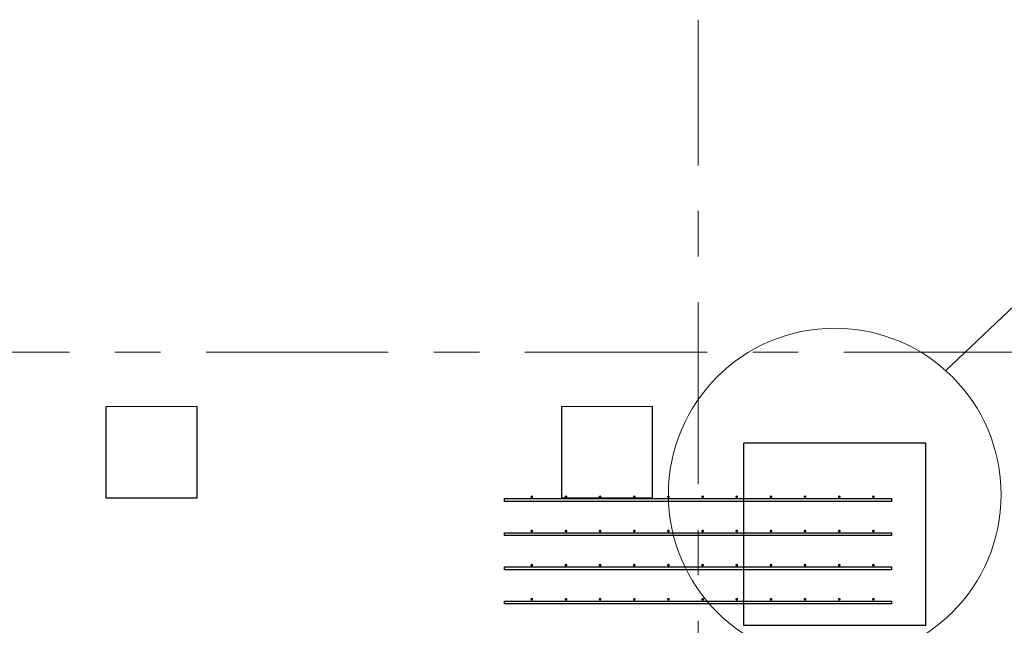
# Model space of a CAD drawing. Header units: metres. Extents: x -38 to 93, y -15 to 21.
# Tile 43 of 194: x 46.66 to 48.82, y 6.8 to 8.13. Entities that reach past the tile are written whole.
import ezdxf

# ---------------------------------------------------------------- set-up
doc = ezdxf.new("R2010")
doc.units = ezdxf.units.M
doc.linetypes.add('______11', pattern=[0.5, 0.4, -0.05, 0, -0.05])
doc.linetypes.add('______5', pattern=[1.1, 0.8, -0.1, 0.1, -0.1])
for name, color, linetype, lineweight in [('XR$2$Осевая линия (1)', 7, '______5', 13), ('XR$4$Арматурный каркас 01', 4, 'Continuous', 35), ('XR$4$Общий слой (1)_1', 7, 'Continuous', 13), ('XR$4$Перекрытие (1)', 7, 'Continuous', 35)]:
    doc.layers.add(name, color=color, linetype=linetype, lineweight=lineweight)

msp = doc.modelspace()

# ---------------------------------------------------------------- hatches: boundary and pattern name
at = {"layer": 'XR$4$Арматурный каркас 01', "linetype": 'Continuous', "lineweight": 50, "transparency": 33554687}
for points in [[(47.788, 7.0822), (47.7878, 7.0834), (47.7871, 7.0844), (47.7861, 7.085), (47.785, 7.0852), (47.7839, 7.085), (47.7829, 7.0844), (47.7822, 7.0834), (47.782, 7.0822), (47.7822, 7.0811), (47.7829, 7.0801), (47.7839, 7.0795), (47.785, 7.0792), (47.7861, 7.0795), (47.7871, 7.0801), (47.7878, 7.0811)], [(47.863, 7.0822), (47.8628, 7.0834), (47.8621, 7.0844), (47.8611, 7.085), (47.86, 7.0852), (47.8589, 7.085), (47.8579, 7.0844), (47.8572, 7.0834), (47.857, 7.0822), (47.8572, 7.0811), (47.8579, 7.0801), (47.8589, 7.0795), (47.86, 7.0792), (47.8611, 7.0795), (47.8621, 7.0801), (47.8628, 7.0811)], [(47.938, 7.0822), (47.9378, 7.0834), (47.9371, 7.0844), (47.9361, 7.085), (47.935, 7.0852), (47.9339, 7.085), (47.9329, 7.0844), (47.9322, 7.0834), (47.932, 7.0822), (47.9322, 7.0811), (47.9329, 7.0801), (47.9339, 7.0795), (47.935, 7.0792), (47.9361, 7.0795), (47.9371, 7.0801), (47.9378, 7.0811)], [(48.013, 7.0822), (48.0128, 7.0834), (48.0121, 7.0844), (48.0111, 7.085), (48.01, 7.0852), (48.0089, 7.085), (48.0079, 7.0844), (48.0072, 7.0834), (48.007, 7.0822), (48.0072, 7.0811), (48.0079, 7.0801), (48.0089, 7.0795), (48.01, 7.0792), (48.0111, 7.0795), (48.0121, 7.0801), (48.0128, 7.0811)], [(48.088, 7.0822), (48.0878, 7.0834), (48.0871, 7.0844), (48.0861, 7.085), (48.085, 7.0852), (48.0839, 7.085), (48.0829, 7.0844), (48.0822, 7.0834), (48.082, 7.0822), (48.0822, 7.0811), (48.0829, 7.0801), (48.0839, 7.0795), (48.085, 7.0792), (48.0861, 7.0795), (48.0871, 7.0801), (48.0878, 7.0811)], [(48.163, 7.0822), (48.1628, 7.0834), (48.1621, 7.0844), (48.1611, 7.085), (48.16, 7.0852), (48.1589, 7.085), (48.1579, 7.0844), (48.1572, 7.0834), (48.157, 7.0822), (48.1572, 7.0811), (48.1579, 7.0801), (48.1589, 7.0795), (48.16, 7.0792), (48.1611, 7.0795), (48.1621, 7.0801), (48.1628, 7.0811)], [(48.238, 7.0822), (48.2378, 7.0834), (48.2371, 7.0844), (48.2361, 7.085), (48.235, 7.0852), (48.2339, 7.085), (48.2329, 7.0844), (48.2322, 7.0834), (48.232, 7.0822), (48.2322, 7.0811), (48.2329, 7.0801), (48.2339, 7.0795), (48.235, 7.0792), (48.2361, 7.0795), (48.2371, 7.0801), (48.2378, 7.0811)], [(48.313, 7.0822), (48.3128, 7.0834), (48.3121, 7.0844), (48.3111, 7.085), (48.31, 7.0852), (48.3089, 7.085), (48.3079, 7.0844), (48.3072, 7.0834), (48.307, 7.0822), (48.3072, 7.0811), (48.3079, 7.0801), (48.3089, 7.0795), (48.31, 7.0792), (48.3111, 7.0795), (48.3121, 7.0801), (48.3128, 7.0811)], [(48.388, 7.0822), (48.3878, 7.0834), (48.3871, 7.0844), (48.3861, 7.085), (48.385, 7.0852), (48.3839, 7.085), (48.3829, 7.0844), (48.3822, 7.0834), (48.382, 7.0822), (48.3822, 7.0811), (48.3829, 7.0801), (48.3839, 7.0795), (48.385, 7.0792), (48.3861, 7.0795), (48.3871, 7.0801), (48.3878, 7.0811)], [(48.463, 7.0822), (48.4628, 7.0834), (48.4621, 7.0844), (48.4611, 7.085), (48.46, 7.0852), (48.4589, 7.085), (48.4579, 7.0844), (48.4572, 7.0834), (48.457, 7.0822), (48.4572, 7.0811), (48.4579, 7.0801), (48.4589, 7.0795), (48.46, 7.0792), (48.4611, 7.0795), (48.4621, 7.0801), (48.4628, 7.0811)], [(48.538, 7.0822), (48.5378, 7.0834), (48.5371, 7.0844), (48.5361, 7.085), (48.535, 7.0852), (48.5339, 7.085), (48.5329, 7.0844), (48.5322, 7.0834), (48.532, 7.0822), (48.5322, 7.0811), (48.5329, 7.0801), (48.5339, 7.0795), (48.535, 7.0792), (48.5361, 7.0795), (48.5371, 7.0801), (48.5378, 7.0811)], [(47.788, 7.0072), (47.7878, 7.0084), (47.7871, 7.0094), (47.7861, 7.01), (47.785, 7.0102), (47.7839, 7.01), (47.7829, 7.0094), (47.7822, 7.0084), (47.782, 7.0072), (47.7822, 7.0061), (47.7829, 7.0051), (47.7839, 7.0045), (47.785, 7.0042), (47.7861, 7.0045), (47.7871, 7.0051), (47.7878, 7.0061)], [(47.863, 7.0072), (47.8628, 7.0084), (47.8621, 7.0094), (47.8611, 7.01), (47.86, 7.0102), (47.8589, 7.01), (47.8579, 7.0094), (47.8572, 7.0084), (47.857, 7.0072), (47.8572, 7.0061), (47.8579, 7.0051), (47.8589, 7.0045), (47.86, 7.0042), (47.8611, 7.0045), (47.8621, 7.0051), (47.8628, 7.0061)], [(47.938, 7.0072), (47.9378, 7.0084), (47.9371, 7.0094), (47.9361, 7.01), (47.935, 7.0102), (47.9339, 7.01), (47.9329, 7.0094), (47.9322, 7.0084), (47.932, 7.0072), (47.9322, 7.0061), (47.9329, 7.0051), (47.9339, 7.0045), (47.935, 7.0042), (47.9361, 7.0045), (47.9371, 7.0051), (47.9378, 7.0061)], [(48.013, 7.0072), (48.0128, 7.0084), (48.0121, 7.0094), (48.0111, 7.01), (48.01, 7.0102), (48.0089, 7.01), (48.0079, 7.0094), (48.0072, 7.0084), (48.007, 7.0072), (48.0072, 7.0061), (48.0079, 7.0051), (48.0089, 7.0045), (48.01, 7.0042), (48.0111, 7.0045), (48.0121, 7.0051), (48.0128, 7.0061)], [(48.088, 7.0072), (48.0878, 7.0084), (48.0871, 7.0094), (48.0861, 7.01), (48.085, 7.0102), (48.0839, 7.01), (48.0829, 7.0094), (48.0822, 7.0084), (48.082, 7.0072), (48.0822, 7.0061), (48.0829, 7.0051), (48.0839, 7.0045), (48.085, 7.0042), (48.0861, 7.0045), (48.0871, 7.0051), (48.0878, 7.0061)], [(48.163, 7.0072), (48.1628, 7.0084), (48.1621, 7.0094), (48.1611, 7.01), (48.16, 7.0102), (48.1589, 7.01), (48.1579, 7.0094), (48.1572, 7.0084), (48.157, 7.0072), (48.1572, 7.0061), (48.1579, 7.0051), (48.1589, 7.0045), (48.16, 7.0042), (48.1611, 7.0045), (48.1621, 7.0051), (48.1628, 7.0061)], [(48.238, 7.0072), (48.2378, 7.0084), (48.2371, 7.0094), (48.2361, 7.01), (48.235, 7.0102), (48.2339, 7.01), (48.2329, 7.0094), (48.2322, 7.0084), (48.232, 7.0072), (48.2322, 7.0061), (48.2329, 7.0051), (48.2339, 7.0045), (48.235, 7.0042), (48.2361, 7.0045), (48.2371, 7.0051), (48.2378, 7.0061)], [(48.313, 7.0072), (48.3128, 7.0084), (48.3121, 7.0094), (48.3111, 7.01), (48.31, 7.0102), (48.3089, 7.01), (48.3079, 7.0094), (48.3072, 7.0084), (48.307, 7.0072), (48.3072, 7.0061), (48.3079, 7.0051), (48.3089, 7.0045), (48.31, 7.0042), (48.3111, 7.0045), (48.3121, 7.0051), (48.3128, 7.0061)], [(48.388, 7.0072), (48.3878, 7.0084), (48.3871, 7.0094), (48.3861, 7.01), (48.385, 7.0102), (48.3839, 7.01), (48.3829, 7.0094), (48.3822, 7.0084), (48.382, 7.0072), (48.3822, 7.0061), (48.3829, 7.0051), (48.3839, 7.0045), (48.385, 7.0042), (48.3861, 7.0045), (48.3871, 7.0051), (48.3878, 7.0061)], [(48.463, 7.0072), (48.4628, 7.0084), (48.4621, 7.0094), (48.4611, 7.01), (48.46, 7.0102), (48.4589, 7.01), (48.4579, 7.0094), (48.4572, 7.0084), (48.457, 7.0072), (48.4572, 7.0061), (48.4579, 7.0051), (48.4589, 7.0045), (48.46, 7.0042), (48.4611, 7.0045), (48.4621, 7.0051), (48.4628, 7.0061)], [(48.538, 7.0072), (48.5378, 7.0084), (48.5371, 7.0094), (48.5361, 7.01), (48.535, 7.0102), (48.5339, 7.01), (48.5329, 7.0094), (48.5322, 7.0084), (48.532, 7.0072), (48.5322, 7.0061), (48.5329, 7.0051), (48.5339, 7.0045), (48.535, 7.0042), (48.5361, 7.0045), (48.5371, 7.0051), (48.5378, 7.0061)], [(47.788, 6.9322), (47.7878, 6.9334), (47.7871, 6.9344), (47.7861, 6.935), (47.785, 6.9352), (47.7839, 6.935), (47.7829, 6.9344), (47.7822, 6.9334), (47.782, 6.9322), (47.7822, 6.9311), (47.7829, 6.9301), (47.7839, 6.9295), (47.785, 6.9292), (47.7861, 6.9295), (47.7871, 6.9301), (47.7878, 6.9311)], [(47.863, 6.9322), (47.8628, 6.9334), (47.8621, 6.9344), (47.8611, 6.935), (47.86, 6.9352), (47.8589, 6.935), (47.8579, 6.9344), (47.8572, 6.9334), (47.857, 6.9322), (47.8572, 6.9311), (47.8579, 6.9301), (47.8589, 6.9295), (47.86, 6.9292), (47.8611, 6.9295), (47.8621, 6.9301), (47.8628, 6.9311)], [(47.938, 6.9322), (47.9378, 6.9334), (47.9371, 6.9344), (47.9361, 6.935), (47.935, 6.9352), (47.9339, 6.935), (47.9329, 6.9344), (47.9322, 6.9334), (47.932, 6.9322), (47.9322, 6.9311), (47.9329, 6.9301), (47.9339, 6.9295), (47.935, 6.9292), (47.9361, 6.9295), (47.9371, 6.9301), (47.9378, 6.9311)], [(48.013, 6.9322), (48.0128, 6.9334), (48.0121, 6.9344), (48.0111, 6.935), (48.01, 6.9352), (48.0089, 6.935), (48.0079, 6.9344), (48.0072, 6.9334), (48.007, 6.9322), (48.0072, 6.9311), (48.0079, 6.9301), (48.0089, 6.9295), (48.01, 6.9292), (48.0111, 6.9295), (48.0121, 6.9301), (48.0128, 6.9311)], [(48.088, 6.9322), (48.0878, 6.9334), (48.0871, 6.9344), (48.0861, 6.935), (48.085, 6.9352), (48.0839, 6.935), (48.0829, 6.9344), (48.0822, 6.9334), (48.082, 6.9322), (48.0822, 6.9311), (48.0829, 6.9301), (48.0839, 6.9295), (48.085, 6.9292), (48.0861, 6.9295), (48.0871, 6.9301), (48.0878, 6.9311)], [(48.163, 6.9322), (48.1628, 6.9334), (48.1621, 6.9344), (48.1611, 6.935), (48.16, 6.9352), (48.1589, 6.935), (48.1579, 6.9344), (48.1572, 6.9334), (48.157, 6.9322), (48.1572, 6.9311), (48.1579, 6.9301), (48.1589, 6.9295), (48.16, 6.9292), (48.1611, 6.9295), (48.1621, 6.9301), (48.1628, 6.9311)], [(48.238, 6.9322), (48.2378, 6.9334), (48.2371, 6.9344), (48.2361, 6.935), (48.235, 6.9352), (48.2339, 6.935), (48.2329, 6.9344), (48.2322, 6.9334), (48.232, 6.9322), (48.2322, 6.9311), (48.2329, 6.9301), (48.2339, 6.9295), (48.235, 6.9292), (48.2361, 6.9295), (48.2371, 6.9301), (48.2378, 6.9311)], [(48.313, 6.9322), (48.3128, 6.9334), (48.3121, 6.9344), (48.3111, 6.935), (48.31, 6.9352), (48.3089, 6.935), (48.3079, 6.9344), (48.3072, 6.9334), (48.307, 6.9322), (48.3072, 6.9311), (48.3079, 6.9301), (48.3089, 6.9295), (48.31, 6.9292), (48.3111, 6.9295), (48.3121, 6.9301), (48.3128, 6.9311)], [(48.388, 6.9322), (48.3878, 6.9334), (48.3871, 6.9344), (48.3861, 6.935), (48.385, 6.9352), (48.3839, 6.935), (48.3829, 6.9344), (48.3822, 6.9334), (48.382, 6.9322), (48.3822, 6.9311), (48.3829, 6.9301), (48.3839, 6.9295), (48.385, 6.9292), (48.3861, 6.9295), (48.3871, 6.9301), (48.3878, 6.9311)], [(48.463, 6.9322), (48.4628, 6.9334), (48.4621, 6.9344), (48.4611, 6.935), (48.46, 6.9352), (48.4589, 6.935), (48.4579, 6.9344), (48.4572, 6.9334), (48.457, 6.9322), (48.4572, 6.9311), (48.4579, 6.9301), (48.4589, 6.9295), (48.46, 6.9292), (48.4611, 6.9295), (48.4621, 6.9301), (48.4628, 6.9311)], [(48.538, 6.9322), (48.5378, 6.9334), (48.5371, 6.9344), (48.5361, 6.935), (48.535, 6.9352), (48.5339, 6.935), (48.5329, 6.9344), (48.5322, 6.9334), (48.532, 6.9322), (48.5322, 6.9311), (48.5329, 6.9301), (48.5339, 6.9295), (48.535, 6.9292), (48.5361, 6.9295), (48.5371, 6.9301), (48.5378, 6.9311)], [(47.788, 6.8572), (47.7878, 6.8584), (47.7871, 6.8594), (47.7861, 6.86), (47.785, 6.8602), (47.7839, 6.86), (47.7829, 6.8594), (47.7822, 6.8584), (47.782, 6.8572), (47.7822, 6.8561), (47.7829, 6.8551), (47.7839, 6.8545), (47.785, 6.8542), (47.7861, 6.8545), (47.7871, 6.8551), (47.7878, 6.8561)], [(47.863, 6.8572), (47.8628, 6.8584), (47.8621, 6.8594), (47.8611, 6.86), (47.86, 6.8602), (47.8589, 6.86), (47.8579, 6.8594), (47.8572, 6.8584), (47.857, 6.8572), (47.8572, 6.8561), (47.8579, 6.8551), (47.8589, 6.8545), (47.86, 6.8542), (47.8611, 6.8545), (47.8621, 6.8551), (47.8628, 6.8561)], [(47.938, 6.8572), (47.9378, 6.8584), (47.9371, 6.8594), (47.9361, 6.86), (47.935, 6.8602), (47.9339, 6.86), (47.9329, 6.8594), (47.9322, 6.8584), (47.932, 6.8572), (47.9322, 6.8561), (47.9329, 6.8551), (47.9339, 6.8545), (47.935, 6.8542), (47.9361, 6.8545), (47.9371, 6.8551), (47.9378, 6.8561)], [(48.013, 6.8572), (48.0128, 6.8584), (48.0121, 6.8594), (48.0111, 6.86), (48.01, 6.8602), (48.0089, 6.86), (48.0079, 6.8594), (48.0072, 6.8584), (48.007, 6.8572), (48.0072, 6.8561), (48.0079, 6.8551), (48.0089, 6.8545), (48.01, 6.8542), (48.0111, 6.8545), (48.0121, 6.8551), (48.0128, 6.8561)], [(48.088, 6.8572), (48.0878, 6.8584), (48.0871, 6.8594), (48.0861, 6.86), (48.085, 6.8602), (48.0839, 6.86), (48.0829, 6.8594), (48.0822, 6.8584), (48.082, 6.8572), (48.0822, 6.8561), (48.0829, 6.8551), (48.0839, 6.8545), (48.085, 6.8542), (48.0861, 6.8545), (48.0871, 6.8551), (48.0878, 6.8561)], [(48.163, 6.8572), (48.1628, 6.8584), (48.1621, 6.8594), (48.1611, 6.86), (48.16, 6.8602), (48.1589, 6.86), (48.1579, 6.8594), (48.1572, 6.8584), (48.157, 6.8572), (48.1572, 6.8561), (48.1579, 6.8551), (48.1589, 6.8545), (48.16, 6.8542), (48.1611, 6.8545), (48.1621, 6.8551), (48.1628, 6.8561)], [(48.238, 6.8572), (48.2378, 6.8584), (48.2371, 6.8594), (48.2361, 6.86), (48.235, 6.8602), (48.2339, 6.86), (48.2329, 6.8594), (48.2322, 6.8584), (48.232, 6.8572), (48.2322, 6.8561), (48.2329, 6.8551), (48.2339, 6.8545), (48.235, 6.8542), (48.2361, 6.8545), (48.2371, 6.8551), (48.2378, 6.8561)], [(48.313, 6.8572), (48.3128, 6.8584), (48.3121, 6.8594), (48.3111, 6.86), (48.31, 6.8602), (48.3089, 6.86), (48.3079, 6.8594), (48.3072, 6.8584), (48.307, 6.8572), (48.3072, 6.8561), (48.3079, 6.8551), (48.3089, 6.8545), (48.31, 6.8542), (48.3111, 6.8545), (48.3121, 6.8551), (48.3128, 6.8561)], [(48.388, 6.8572), (48.3878, 6.8584), (48.3871, 6.8594), (48.3861, 6.86), (48.385, 6.8602), (48.3839, 6.86), (48.3829, 6.8594), (48.3822, 6.8584), (48.382, 6.8572), (48.3822, 6.8561), (48.3829, 6.8551), (48.3839, 6.8545), (48.385, 6.8542), (48.3861, 6.8545), (48.3871, 6.8551), (48.3878, 6.8561)], [(48.463, 6.8572), (48.4628, 6.8584), (48.4621, 6.8594), (48.4611, 6.86), (48.46, 6.8602), (48.4589, 6.86), (48.4579, 6.8594), (48.4572, 6.8584), (48.457, 6.8572), (48.4572, 6.8561), (48.4579, 6.8551), (48.4589, 6.8545), (48.46, 6.8542), (48.4611, 6.8545), (48.4621, 6.8551), (48.4628, 6.8561)], [(48.538, 6.8572), (48.5378, 6.8584), (48.5371, 6.8594), (48.5361, 6.86), (48.535, 6.8602), (48.5339, 6.86), (48.5329, 6.8594), (48.5322, 6.8584), (48.532, 6.8572), (48.5322, 6.8561), (48.5329, 6.8551), (48.5339, 6.8545), (48.535, 6.8542), (48.5361, 6.8545), (48.5371, 6.8551), (48.5378, 6.8561)]]:
    msp.add_hatch(color=2, dxfattribs=at).paths.add_polyline_path(points)

# ---------------------------------------------------------------- linework, layer by layer
at = {"layer": 'XR$2$Осевая линия (1)', "color": 253, "linetype": '______11', "lineweight": 13, "true_color": 0xa0a0a0, "transparency": 33554687}
for p, q in [((48.15, -3.39), (48.15, 8.13)), ((-2.63, 7.4), (62.6, 7.4))]:
    msp.add_line(p, q, dxfattribs=at)
at = {"layer": 'XR$4$Арматурный каркас 01', "color": 2, "linetype": 'Continuous', "lineweight": 25, "transparency": 33554687}
for points in [[(47.725, 7.0782), (48.575, 7.0782), (48.575, 7.0722), (47.725, 7.0722), (47.725, 7.0782)], [(47.725, 7.0782), (48.575, 7.0782), (48.575, 7.0722), (47.725, 7.0722), (47.725, 7.0782)], [(47.725, 7.0032), (48.575, 7.0032), (48.575, 6.9972), (47.725, 6.9972), (47.725, 7.0032)], [(47.725, 7.0032), (48.575, 7.0032), (48.575, 6.9972), (47.725, 6.9972), (47.725, 7.0032)], [(47.725, 6.9282), (48.575, 6.9282), (48.575, 6.9222), (47.725, 6.9222), (47.725, 6.9282)], [(47.725, 6.9282), (48.575, 6.9282), (48.575, 6.9222), (47.725, 6.9222), (47.725, 6.9282)], [(47.725, 6.8532), (48.575, 6.8532), (48.575, 6.8472), (47.725, 6.8472), (47.725, 6.8532)], [(47.725, 6.8532), (48.575, 6.8532), (48.575, 6.8472), (47.725, 6.8472), (47.725, 6.8532)]]:
    msp.add_lwpolyline(points, dxfattribs=at)
at = {"layer": 'XR$4$Общий слой (1)_1', "color": 7, "linetype": 'Continuous', "lineweight": 13, "transparency": 33554687}
msp.add_lwpolyline([(48.6937, 7.3593), (48.8723, 7.5285), (50.0123, 7.5285)], dxfattribs=at)
msp.add_circle((48.4501, 7.0872), 0.3652, dxfattribs=at)
at = {"layer": 'XR$4$Перекрытие (1)', "color": 7, "linetype": 'Continuous', "lineweight": 25, "transparency": 33554687}
for p, q in [((47.0502, 7.2803), (46.8502, 7.2802)), ((46.8502, 7.2802), (46.8502, 7.0802)), ((47.0502, 7.0803), (47.0502, 7.2803)), ((48.0502, 7.2803), (47.8502, 7.2802)), ((47.8502, 7.2802), (47.8502, 7.0802)), ((48.0502, 7.0803), (48.0502, 7.2803)), ((48.25, 7.2002), (48.25, 6.8002)), ((48.65, 7.2002), (48.25, 7.2002)), ((48.65, 6.8002), (48.65, 7.2002)), ((46.8502, 7.0802), (47.0502, 7.0803)), ((47.8502, 7.0802), (48.0502, 7.0803)), ((48.25, 6.8002), (48.65, 6.8002))]:
    msp.add_line(p, q, dxfattribs=at)

doc.saveas('drawing.dxf')
